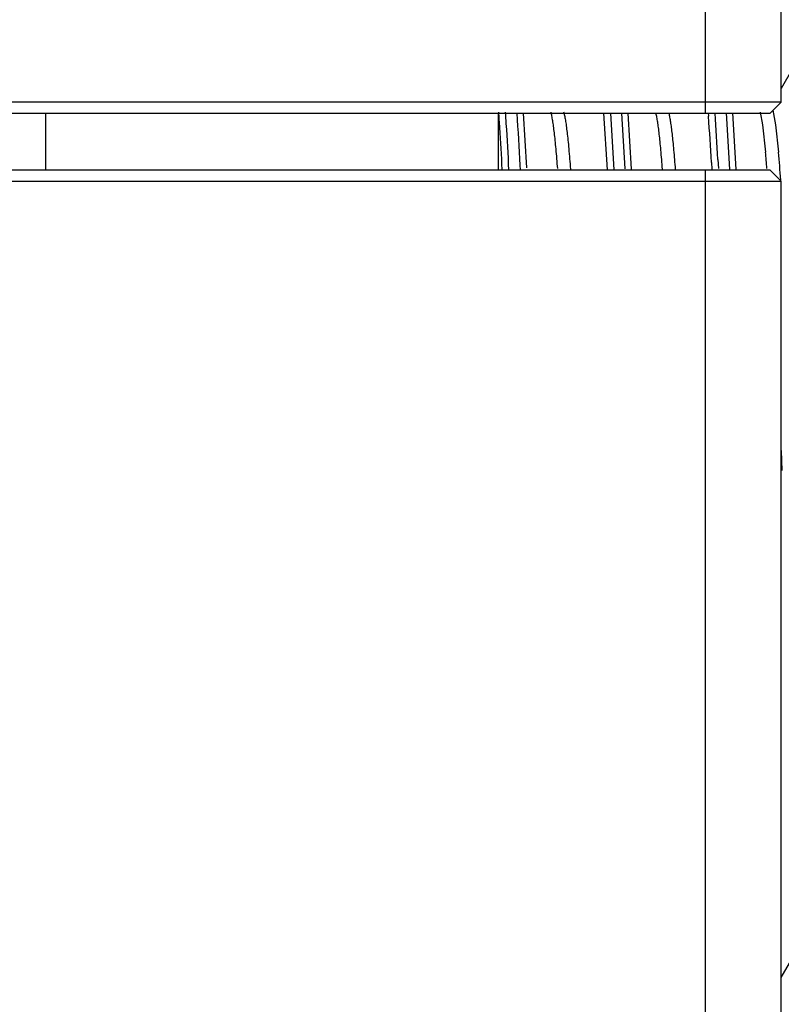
# Model space of a CAD drawing. Header units: inches. Extents: x 0 to 22, y 0 to 17.
# Tile 99 of 106: x 19.534 to 19.736, y 6.538 to 6.799. Entities that reach past the tile are written whole.
import ezdxf

# ---------------------------------------------------------------- set-up
doc = ezdxf.new("R2010")
doc.units = ezdxf.units.IN
doc.header["$LTSCALE"] = 1.21
doc.header["$MEASUREMENT"] = 0
doc.layers.get('0').update_dxf_attribs({"linetype": 'CONTINUOUS'})
doc.styles.get("Standard").update_dxf_attribs({"font": 'txt', "width": 0.95})
doc.dimstyles.new('DIMSTYLE_1', dxfattribs={"dimtxt": 0.125, "dimasz": 0.1875, "dimexe": 0.125, "dimexo": 0.0625, "dimgap": 0.0625, "dimtad": 0, "dimtih": 1, "dimtoh": 1, "dimdec": 3, "dimzin": 4, "dimdsep": 46, "dimtxsty": 'STANDARD', "dimblk": '_FILLED', "dimblk1": '_FILLED', "dimblk2": '_FILLED', "dimcen": 0.09, "dimadec": 3, "dimazin": 1, "dimtp": 0.001, "dimtm": 0.001, "dimtfac": 1, "dimtdec": 3, "dimtofl": 0, "dimtmove": 0, "dimatfit": 3, "dimldrblk": '_FILLED', "dimfxl": 1, "dimtolj": 1, "dimtzin": 4, "dimarcsym": 0})

# ---------------------------------------------------------------- blocks, each defined once
blk = doc.blocks.new('_FILLED')
at = {"color": 0, "linetype": 'BYBLOCK'}
blk.add_solid([(0, 0), (-1, 0.1666666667), (-1, -0.1666666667)], dxfattribs=at)
blk = doc.blocks.new('*D11')
at = {"color": 2, "linetype": 'CONTINUOUS'}
for p, q in [((20.1440139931, 8.3939189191), (19.9565139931, 8.3939189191)), ((20.1440139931, 7.3939189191), (20.1440139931, 8.3939189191)), ((19.7957886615, 7.3939189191), (20.2690139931, 7.3939189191)), ((18.2106773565, 7.1689189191), (20.2690139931, 7.1689189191)), ((20.1440139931, 7.1689189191), (20.1440139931, 6.6689189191))]:
    blk.add_line(p, q, dxfattribs=at)
at = {"color": 2, "linetype": 'CONTINUOUS', "xscale": 0.1875, "yscale": 0.1875, "zscale": 0.1875}
for p, rotation in [((20.1440139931, 7.3939189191), 270), ((20.1440139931, 7.1689189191), 90)]:
    blk.add_blockref('_FILLED', p, dxfattribs=dict(at, rotation=rotation))
at = {"color": 2, "linetype": 'CONTINUOUS', "insert": (19.8940139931, 8.4564189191), "char_height": 0.125, "width": 1.3125, "attachment_point": 3, "line_spacing_factor": 0.9}
blk.add_mtext('.225{\\ftxt.shx;\\W1.000000;\\H0.125000; }[5.72]', dxfattribs=at)

msp = doc.modelspace()

# ---------------------------------------------------------------- linework, layer by layer
at = {"color": 7, "linetype": 'CONTINUOUS'}
for p, q in [((19.7162886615, 6.7739189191), (19.7162886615, 6.9619189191)), ((19.7362886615, 6.7769189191), (19.7362886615, 6.9589189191)), ((19.7421571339, 6.7906828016), (19.7362886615, 6.7805394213)), ((19.7362886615, 6.7769189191), (14.0912886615, 6.7769189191)), ((19.7332886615, 6.7739189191), (19.7362886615, 6.7769189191)), ((19.7332886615, 6.7739189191), (14.0942886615, 6.7739189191)), ((19.5412886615, 6.7739189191), (19.5412886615, 6.7589189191)), ((19.6612886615, 6.7739189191), (19.6612886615, 6.7589189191)), ((19.668844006, 6.7594713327), (19.6679617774, 6.7739967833)), ((19.689225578, 6.7739989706), (19.6901360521, 6.7589449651)), ((19.691021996, 6.7739539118), (19.6919070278, 6.7589726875)), ((19.6949349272, 6.7591875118), (19.6940591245, 6.7739834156)), ((19.6966307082, 6.7591585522), (19.6957349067, 6.7739523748)), ((19.7169893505, 6.7740869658), (19.7170547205, 6.773152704)), ((19.7227149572, 6.7589960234), (19.7218260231, 6.7740286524)), ((19.7244087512, 6.7590076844), (19.7235002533, 6.7740182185)), ((19.7307482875, 6.774210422), (19.7313618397, 6.7708667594)), ((19.734058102, 6.7747282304), (19.7348259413, 6.7708667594)), ((19.7313618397, 6.7708667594), (19.7321484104, 6.7636677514)), ((19.7348259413, 6.7708667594), (19.7356125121, 6.7636677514)), ((19.7177989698, 6.7609313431), (19.7178951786, 6.7591491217)), ((19.719530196, 6.761730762), (19.7196609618, 6.7592794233)), ((14.0942886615, 6.7589189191), (19.7332886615, 6.7589189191)), ((19.6671763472, 6.7589694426), (19.667112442, 6.7601825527)), ((19.7162886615, 6.3789189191), (19.7162886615, 6.7589189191)), ((19.7332886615, 6.7589189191), (19.7362886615, 6.7559189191)), ((14.0912886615, 6.7559189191), (19.7362886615, 6.7559189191)), ((19.7362886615, 6.3819189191), (19.7362886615, 6.7559189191)), ((19.7362882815, 6.6845256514), (19.7365043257, 6.6792691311)), ((19.7362886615, 6.5448239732), (19.7442616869, 6.5586033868))]:
    msp.add_line(p, q, dxfattribs=at)
for centre, radius, start, end in [((19.0746287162, 6.7325403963), 0.5882893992, 3.6609666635, 4.0676239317), ((19.0438159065, 6.731554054), 0.6208854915, 3.6601902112, 3.9398146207), ((18.7508212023, 6.7124469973), 0.9175338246, 2.9822128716, 3.843674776), ((18.8414814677, 6.7148376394), 0.8793000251, 3.0570375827, 3.8536582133), ((18.8552251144, 6.7145361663), 0.8638206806, 3.0787958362, 3.8909267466), ((18.6448557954, 6.7054330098), 1.0189162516, 3.016594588, 3.6390369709), ((18.6163057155, 6.7048887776), 1.0492261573, 2.9544710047, 3.6230074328), ((19.3843320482, 6.7325792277), 0.3492029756, 4.3855794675, 5.1076386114), ((19.3176109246, 6.7267073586), 0.4196324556, 4.0403965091, 5.0530461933)]:
    msp.add_arc(centre, radius, start, end, dxfattribs=at)
for points, knots in [([(19.6752089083, 6.7742080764), (19.6752484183, 6.7740585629), (19.6753263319, 6.7737369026), (19.6754811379, 6.7730048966), (19.6756702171, 6.7719241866), (19.6758875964, 6.7704306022), (19.6761056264, 6.7686795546), (19.6763243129, 6.7666754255), (19.6766317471, 6.7635131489), (19.676838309, 6.7610169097), (19.6769733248, 6.7592723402)], [0, 0, 0, 0, 0.0308229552, 0.0659494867, 0.1491116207, 0.2494350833, 0.3667555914, 0.5007932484, 0.6512445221, 1, 1, 1, 1]), ([(19.678637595, 6.7743384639), (19.6786782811, 6.7741924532), (19.6787583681, 6.7738765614), (19.6789174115, 6.7731514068), (19.6791111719, 6.7720704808), (19.6793335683, 6.770566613), (19.6795568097, 6.7687922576), (19.6797807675, 6.7667519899), (19.6800959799, 6.7635169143), (19.6803072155, 6.7609597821), (19.6804452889, 6.7591707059)], [0, 0, 0, 0, 0.0297422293, 0.0639273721, 0.1456582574, 0.2451566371, 0.362208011, 0.4965505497, 0.647897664, 1, 1, 1, 1]), ([(19.7030494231, 6.7739277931), (19.7031298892, 6.7735922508), (19.7032843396, 6.7728366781), (19.7034937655, 6.7715771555), (19.7037041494, 6.7700748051), (19.7039151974, 6.7683328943), (19.7041266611, 6.7663552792), (19.7044231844, 6.7632621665), (19.7046235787, 6.7608264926), (19.7047544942, 6.7591278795)], [0, 0, 0, 0, 0.0694392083, 0.1551182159, 0.2569219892, 0.3746950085, 0.5082116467, 0.6571563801, 1, 1, 1, 1]), ([(19.7065135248, 6.7739277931), (19.7065939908, 6.7735922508), (19.7067484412, 6.7728366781), (19.7069578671, 6.7715771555), (19.707168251, 6.7700748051), (19.707379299, 6.7683328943), (19.7075907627, 6.7663552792), (19.707887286, 6.7632621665), (19.7080876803, 6.7608264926), (19.7082185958, 6.7591278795)], [0, 0, 0, 0, 0.0694392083, 0.1551182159, 0.2569219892, 0.3746950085, 0.5082116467, 0.6571563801, 1, 1, 1, 1])]:
    msp.add_open_spline(points, degree=3, knots=knots, dxfattribs=at)

# ---------------------------------------------------------------- dimensions: what is measured, and where the dimension line sits
at = {"color": 2, "linetype": 'CONTINUOUS'}
dim = msp.add_linear_dim(base=(20.1440139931, 7.3939189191), p1=(18.1481773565, 7.1689189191), p2=(19.7332886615, 7.3939189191), angle=90, dimstyle='DIMSTYLE_1', dxfattribs=at)
dim.commit()
dim.dimension.update_dxf_attribs({"geometry": '*D11', "text_midpoint": (19.2377639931, 8.3939189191), "dimtype": 160})

doc.saveas('drawing.dxf')
